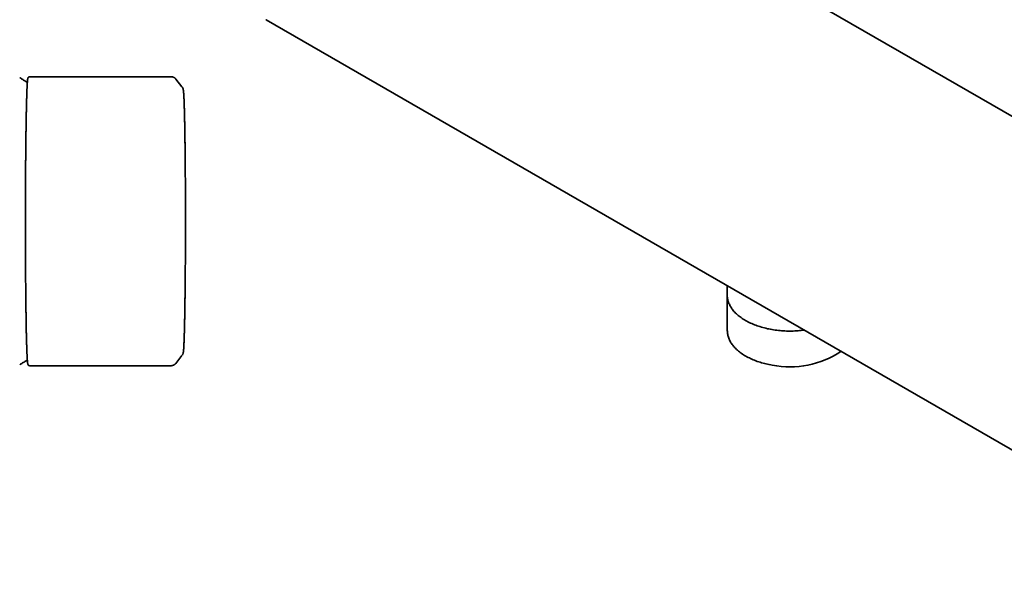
# Model space of a CAD drawing. Header units: millimetres. Extents: x 8 to 752, y 12 to 437.
# Tile 3 of 9: x 483 to 648, y 94 to 190. Entities that reach past the tile are written whole.
import ezdxf

# ---------------------------------------------------------------- set-up
doc = ezdxf.new("R2010")
doc.units = ezdxf.units.MM

msp = doc.modelspace()

# ---------------------------------------------------------------- linework, layer by layer
at = {"color": 7, "linetype": 'Continuous', "lineweight": 35}
for p, q in [((663.57, 165.86), (585.27, 211.06)), ((524.51, 190.13), (690.33, 94.41)), ((508.58, 180.61), (484.88, 180.61)), ((508.58, 180.6), (508.58, 180.6)), ((509.37, 180.22), (509.36, 180.23)), ((510.4, 178.93), (509.37, 180.22)), ((601.8, 145.52), (601.8, 143.98)), ((601.82, 143.59), (601.82, 138.01)), ((509.37, 132.49), (510.4, 133.8)), ((484.88, 132.11), (508.58, 132.11)), ((508.57, 132.11), (508.58, 132.11)), ((509.37, 132.49), (509.34, 132.46))]:
    msp.add_line(p, q, dxfattribs=at)
at = {"color": 7, "linetype": 'Continuous', "lineweight": 35, "flags": 128}
for points in [[(524.44, 190.18), (524.51, 190.13), (524.51, 190.13)], [(601.8, 143.98), (601.8, 143.82), (601.81, 143.67), (601.83, 143.51), (601.86, 143.35), (601.89, 143.19), (601.93, 143.03), (601.97, 142.88), (602.03, 142.72), (602.09, 142.57), (602.16, 142.41), (602.23, 142.26), (602.31, 142.11), (602.4, 141.96), (602.5, 141.81), (602.6, 141.66), (602.71, 141.52), (602.82, 141.37), (602.94, 141.23), (603.07, 141.09), (603.21, 140.95), (603.35, 140.82), (603.49, 140.68), (603.65, 140.55), (603.8, 140.42), (603.97, 140.29), (604.14, 140.17), (604.31, 140.05), (604.5, 139.93), (604.68, 139.81), (604.87, 139.7), (605.07, 139.59), (605.27, 139.48), (605.48, 139.37), (605.69, 139.27), (605.91, 139.17), (606.13, 139.08), (606.35, 138.99), (606.58, 138.9), (606.81, 138.81), (607.05, 138.73), (607.29, 138.66), (607.53, 138.58), (607.78, 138.51), (608.03, 138.45), (608.28, 138.38), (608.54, 138.32), (608.79, 138.27), (609.05, 138.22), (609.32, 138.17), (609.58, 138.13), (609.85, 138.09), (610.12, 138.05), (610.39, 138.02), (610.66, 138), (610.93, 137.97), (611.2, 137.95), (611.48, 137.94), (611.75, 137.93), (612.02, 137.92), (612.3, 137.92), (612.57, 137.92), (612.85, 137.93), (613.12, 137.94), (613.4, 137.95), (613.67, 137.97), (613.94, 138), (614.21, 138.02), (614.48, 138.05), (614.69, 138.08)], [(609.35, 132.2), (609.09, 132.25), (608.83, 132.3), (608.57, 132.36), (608.31, 132.41), (608.06, 132.48), (607.81, 132.54), (607.57, 132.61), (607.32, 132.69), (607.08, 132.76), (606.85, 132.84), (606.62, 132.93), (606.39, 133.02), (606.16, 133.11), (605.94, 133.2), (605.73, 133.3), (605.52, 133.4), (605.31, 133.5), (605.11, 133.61), (604.91, 133.72), (604.72, 133.83), (604.53, 133.95), (604.35, 134.07), (604.17, 134.19), (604, 134.31), (603.84, 134.44), (603.68, 134.57), (603.53, 134.7), (603.38, 134.83), (603.24, 134.97), (603.1, 135.11), (602.98, 135.25), (602.85, 135.39), (602.74, 135.53), (602.63, 135.68), (602.53, 135.83), (602.43, 135.97), (602.34, 136.12), (602.26, 136.28), (602.19, 136.43), (602.12, 136.58), (602.06, 136.74), (602, 136.89), (601.95, 137.05), (601.91, 137.2), (601.88, 137.36), (601.86, 137.52), (601.84, 137.68), (601.83, 137.83), (601.82, 137.99), (601.82, 138.01)]]:
    msp.add_lwpolyline(points, dxfattribs=at)
at = {"color": 7, "linetype": 'Continuous', "lineweight": 35}
msp.add_arc((612.37, 146.96), 15.06, 258.4386, 304.2943, dxfattribs=at)
for points, knots in [([(484.48, 179.63), (484.43, 179.67), (484.3, 179.76), (484.09, 179.9), (483.86, 180.05), (483.62, 180.2), (483.41, 180.34), (483.27, 180.43), (483.2, 180.47)], [0, 0, 0, 0, 0.133995, 0.314318, 0.494641, 0.674964, 0.855287, 1, 1, 1, 1]), ([(484.88, 180.61), (484.87, 180.61), (484.85, 180.61), (484.83, 180.6), (484.81, 180.6), (484.79, 180.59), (484.78, 180.59), (484.78, 180.59), (484.76, 180.58), (484.74, 180.57), (484.72, 180.56), (484.69, 180.54), (484.67, 180.52), (484.64, 180.5), (484.63, 180.47), (484.62, 180.46), (484.61, 180.44), (484.6, 180.42), (484.59, 180.41), (484.59, 180.4), (484.58, 180.39), (484.58, 180.38), (484.58, 180.37), (484.57, 180.36), (484.57, 180.35), (484.57, 180.34), (484.57, 180.33), (484.57, 180.33), (484.56, 180.32), (484.56, 180.32), (484.56, 180.31), (484.56, 180.3), (484.56, 180.29), (484.55, 180.28), (484.55, 180.27), (484.55, 180.25), (484.55, 180.23), (484.54, 180.21), (484.54, 180.18), (484.53, 180.15), (484.53, 180.12), (484.53, 180.1), (484.52, 180.08), (484.52, 180.06), (484.52, 180.05), (484.52, 180.04), (484.52, 180.03), (484.52, 180.02), (484.52, 180.01), (484.52, 180), (484.51, 180), (484.51, 179.99), (484.51, 179.99), (484.51, 179.98), (484.51, 179.98), (484.51, 179.98), (484.51, 179.97), (484.51, 179.97), (484.51, 179.96), (484.51, 179.94), (484.51, 179.93), (484.51, 179.91), (484.5, 179.89), (484.5, 179.87), (484.5, 179.84), (484.5, 179.81), (484.5, 179.78), (484.49, 179.74), (484.49, 179.7), (484.49, 179.65), (484.48, 179.61), (484.48, 179.55), (484.48, 179.5), (484.47, 179.43), (484.47, 179.37), (484.46, 179.28), (484.46, 179.18), (484.45, 179.06), (484.44, 178.93), (484.44, 178.8), (484.43, 178.65), (484.42, 178.5), (484.42, 178.34), (484.41, 178.16), (484.4, 177.97), (484.4, 177.77), (484.39, 177.56), (484.38, 177.34), (484.38, 177.13), (484.37, 176.91), (484.36, 176.68), (484.36, 176.45), (484.35, 176.2), (484.34, 175.95), (484.34, 175.68), (484.33, 175.39), (484.32, 175.09), (484.32, 174.77), (484.31, 174.44), (484.3, 174.11), (484.3, 173.78), (484.29, 173.45), (484.28, 173.12), (484.28, 172.77), (484.27, 172.42), (484.27, 172.05), (484.26, 171.69), (484.26, 171.33), (484.25, 170.97), (484.25, 170.61), (484.24, 170.24), (484.24, 169.86), (484.23, 169.46), (484.23, 169.04), (484.22, 168.62), (484.22, 168.19), (484.22, 167.76), (484.21, 167.33), (484.21, 166.9), (484.2, 166.48), (484.2, 166.08), (484.2, 165.68), (484.19, 165.29), (484.19, 164.9), (484.19, 164.51), (484.19, 164.12), (484.18, 163.72), (484.18, 163.31), (484.18, 162.9), (484.18, 162.49), (484.18, 162.09), (484.17, 161.7), (484.17, 161.3), (484.17, 160.9), (484.17, 160.5), (484.17, 160.1), (484.17, 159.7), (484.17, 159.31), (484.17, 158.92), (484.17, 158.51), (484.17, 158.08), (484.16, 157.63), (484.16, 157.19), (484.16, 156.76), (484.16, 156.34), (484.16, 155.92), (484.16, 155.52), (484.16, 155.12), (484.17, 154.7), (484.17, 154.23), (484.17, 153.73), (484.17, 153.23), (484.17, 152.73), (484.17, 152.23), (484.17, 151.74), (484.17, 151.25), (484.18, 150.77), (484.18, 150.29), (484.18, 149.81), (484.18, 149.33), (484.18, 148.86), (484.19, 148.42), (484.19, 148.02), (484.19, 147.65), (484.19, 147.28), (484.2, 146.9), (484.2, 146.5), (484.2, 146.1), (484.21, 145.69), (484.21, 145.28), (484.21, 144.87), (484.22, 144.46), (484.22, 144.06), (484.23, 143.67), (484.23, 143.29), (484.23, 142.9), (484.24, 142.51), (484.24, 142.12), (484.25, 141.74), (484.25, 141.35), (484.26, 140.97), (484.27, 140.59), (484.27, 140.23), (484.28, 139.86), (484.28, 139.51), (484.29, 139.16), (484.3, 138.82), (484.3, 138.49), (484.31, 138.16), (484.31, 137.84), (484.32, 137.53), (484.33, 137.23), (484.34, 136.94), (484.34, 136.66), (484.35, 136.39), (484.36, 136.13), (484.36, 135.88), (484.37, 135.65), (484.38, 135.43), (484.38, 135.22), (484.39, 135.03), (484.4, 134.86), (484.4, 134.7), (484.41, 134.56), (484.41, 134.42), (484.42, 134.28), (484.42, 134.15), (484.43, 134.03), (484.43, 133.92), (484.44, 133.81), (484.44, 133.71), (484.45, 133.62), (484.45, 133.53), (484.46, 133.44), (484.46, 133.37), (484.47, 133.29), (484.47, 133.23), (484.47, 133.16), (484.48, 133.1), (484.48, 133.05), (484.49, 133), (484.49, 132.94), (484.49, 132.89), (484.5, 132.85), (484.5, 132.8), (484.51, 132.76), (484.51, 132.73), (484.51, 132.71), (484.51, 132.7), (484.51, 132.69), (484.51, 132.68), (484.52, 132.67), (484.52, 132.65), (484.52, 132.64), (484.52, 132.62), (484.52, 132.6), (484.53, 132.59), (484.53, 132.57), (484.53, 132.54), (484.54, 132.51), (484.54, 132.49), (484.54, 132.47), (484.55, 132.45), (484.55, 132.44), (484.55, 132.42), (484.56, 132.41), (484.56, 132.4), (484.56, 132.38), (484.56, 132.38), (484.57, 132.37), (484.57, 132.36), (484.57, 132.35), (484.58, 132.34), (484.58, 132.32), (484.59, 132.31), (484.59, 132.3), (484.6, 132.29), (484.6, 132.27), (484.61, 132.26), (484.62, 132.25), (484.63, 132.24), (484.64, 132.22), (484.65, 132.21), (484.66, 132.2), (484.67, 132.19), (484.68, 132.18), (484.68, 132.18), (484.69, 132.17), (484.7, 132.17), (484.71, 132.16), (484.72, 132.15), (484.74, 132.14), (484.77, 132.13), (484.8, 132.12), (484.84, 132.11), (484.86, 132.11), (484.88, 132.11)], [0, 0, 0, 0, 0.0007647, 0.0013869, 0.0018158, 0.002135, 0.002368, 0.0025932, 0.0028167, 0.0036791, 0.0044291, 0.005161, 0.006497, 0.0077634, 0.0089722, 0.0102312, 0.0115753, 0.013004, 0.014007, 0.0150417, 0.0161082, 0.0172067, 0.0183229, 0.0193682, 0.0203278, 0.0212016, 0.0219897, 0.0226987, 0.0234262, 0.0242054, 0.0250362, 0.0259188, 0.0272167, 0.0285907, 0.0299558, 0.0313034, 0.0339044, 0.0364379, 0.0389845, 0.041666, 0.0444834, 0.047437, 0.0485796, 0.0497156, 0.0507608, 0.0517089, 0.0525599, 0.0533138, 0.0539706, 0.0545302, 0.0549976, 0.0553656, 0.0556342, 0.0558195, 0.0560049, 0.0562022, 0.0564115, 0.0570491, 0.0577776, 0.0587632, 0.0598775, 0.0611206, 0.0625953, 0.0642177, 0.0659879, 0.0679059, 0.0699716, 0.072185, 0.0745462, 0.0770552, 0.0797118, 0.0825162, 0.0854144, 0.088455, 0.0916381, 0.0949637, 0.1000305, 0.1051494, 0.1103136, 0.1155231, 0.1207779, 0.1260779, 0.1314232, 0.1373552, 0.1433421, 0.1493837, 0.1554801, 0.1616313, 0.1672708, 0.1729556, 0.1786857, 0.184461, 0.1902816, 0.1961475, 0.2020587, 0.2086133, 0.2152226, 0.2218868, 0.2286057, 0.2353795, 0.241585, 0.2478358, 0.2541319, 0.2604733, 0.2668599, 0.2732919, 0.2797692, 0.2857465, 0.2917619, 0.2978153, 0.3039069, 0.3100364, 0.316204, 0.3229135, 0.3295554, 0.3361296, 0.3426361, 0.349075, 0.3554461, 0.3617496, 0.3674683, 0.3731302, 0.3787353, 0.3842835, 0.3897748, 0.3952093, 0.4009564, 0.4066385, 0.4122556, 0.4178078, 0.423295, 0.4287172, 0.4340745, 0.4393668, 0.4448415, 0.4502449, 0.455577, 0.4608378, 0.4660273, 0.4711456, 0.4771934, 0.4831385, 0.488981, 0.4947209, 0.5003581, 0.5057948, 0.5111325, 0.5163712, 0.5215351, 0.5282221, 0.5349103, 0.5415998, 0.5482905, 0.5549824, 0.5615558, 0.5681304, 0.5747059, 0.5812825, 0.58786, 0.5944385, 0.6010178, 0.607598, 0.6127726, 0.6180004, 0.6232959, 0.6286592, 0.6345272, 0.6404742, 0.6465003, 0.6526055, 0.6587898, 0.6650533, 0.6710313, 0.6770796, 0.6831984, 0.6893875, 0.695647, 0.7019769, 0.7083772, 0.7148479, 0.7213811, 0.7279609, 0.7344679, 0.7410194, 0.7476152, 0.7542554, 0.7607, 0.7671858, 0.7737128, 0.7802812, 0.7868909, 0.7935419, 0.7998507, 0.8061962, 0.8125784, 0.8189974, 0.8254531, 0.8312355, 0.8370471, 0.8428879, 0.8487578, 0.8533903, 0.8580409, 0.8626678, 0.867196, 0.8717133, 0.8761262, 0.8804347, 0.8846389, 0.8887387, 0.8927342, 0.8966253, 0.9004038, 0.9040785, 0.9076493, 0.9111161, 0.914479, 0.9176808, 0.9207823, 0.9237835, 0.9266845, 0.9300074, 0.9331882, 0.936232, 0.9391547, 0.9419575, 0.9446402, 0.9455673, 0.9464791, 0.9473757, 0.9483183, 0.9493779, 0.9505545, 0.9517711, 0.9530917, 0.9545164, 0.9560406, 0.9576139, 0.9603146, 0.9631134, 0.9660106, 0.967764, 0.9695516, 0.971317, 0.9729882, 0.9746868, 0.9762751, 0.9777533, 0.9788374, 0.9798667, 0.9810022, 0.9819753, 0.9830389, 0.9841932, 0.9854016, 0.9865327, 0.9875751, 0.9885289, 0.9895054, 0.9903685, 0.9911404, 0.9918725, 0.992567, 0.9932243, 0.9938447, 0.9941898, 0.9945226, 0.9948433, 0.9951519, 0.9954739, 0.995874, 0.9964622, 0.9971686, 0.9979937, 0.9989374, 1, 1, 1, 1]), ([(509.36, 180.23), (509.36, 180.24), (509.35, 180.24), (509.34, 180.26), (509.32, 180.28), (509.31, 180.3), (509.29, 180.32), (509.26, 180.34), (509.24, 180.36), (509.21, 180.38), (509.19, 180.4), (509.16, 180.42), (509.14, 180.43), (509.12, 180.45), (509.08, 180.47), (509.04, 180.49), (508.99, 180.51), (508.93, 180.54), (508.86, 180.56), (508.79, 180.58), (508.72, 180.59), (508.65, 180.6), (508.6, 180.6), (508.58, 180.6)], [0, 0, 0, 0, 0.081014, 0.154975, 0.222126, 0.282721, 0.337052, 0.385495, 0.428563, 0.466977, 0.501759, 0.521471, 0.540724, 0.563033, 0.591578, 0.62632, 0.67209, 0.725201, 0.785286, 0.834585, 0.887127, 0.942454, 1, 1, 1, 1]), ([(510.95, 166.72), (510.94, 166.76), (510.94, 166.92), (510.94, 167.21), (510.94, 167.57), (510.93, 167.92), (510.93, 168.28), (510.93, 168.63), (510.92, 168.98), (510.92, 169.33), (510.91, 169.67), (510.91, 170.01), (510.9, 170.35), (510.9, 170.67), (510.89, 170.98), (510.89, 171.29), (510.88, 171.59), (510.88, 171.86), (510.88, 172.09), (510.87, 172.29), (510.87, 172.48), (510.86, 172.67), (510.86, 172.86), (510.86, 173.05), (510.85, 173.25), (510.85, 173.44), (510.84, 173.63), (510.84, 173.8), (510.84, 173.97), (510.83, 174.13), (510.83, 174.29), (510.83, 174.42), (510.82, 174.54), (510.82, 174.64), (510.82, 174.75), (510.81, 174.86), (510.81, 174.98), (510.81, 175.09), (510.81, 175.21), (510.8, 175.33), (510.8, 175.45), (510.79, 175.55), (510.79, 175.65), (510.79, 175.75), (510.79, 175.84), (510.78, 175.95), (510.78, 176.08), (510.77, 176.22), (510.77, 176.33), (510.77, 176.41), (510.76, 176.47), (510.76, 176.52), (510.76, 176.57), (510.76, 176.62), (510.76, 176.66), (510.75, 176.7), (510.75, 176.73), (510.75, 176.77), (510.75, 176.81), (510.75, 176.85), (510.75, 176.89), (510.74, 176.94), (510.74, 176.98), (510.74, 177.03), (510.74, 177.09), (510.73, 177.15), (510.73, 177.21), (510.73, 177.28), (510.72, 177.34), (510.72, 177.4), (510.72, 177.46), (510.71, 177.52), (510.71, 177.56), (510.71, 177.59), (510.71, 177.62), (510.7, 177.64), (510.7, 177.67), (510.7, 177.68), (510.7, 177.7), (510.7, 177.71), (510.7, 177.73), (510.7, 177.74), (510.7, 177.76), (510.69, 177.79), (510.69, 177.83), (510.69, 177.88), (510.68, 177.92), (510.68, 177.97), (510.68, 178.01), (510.67, 178.05), (510.67, 178.08), (510.67, 178.12), (510.66, 178.14), (510.66, 178.16), (510.66, 178.18), (510.66, 178.19), (510.66, 178.2), (510.66, 178.21), (510.66, 178.22), (510.65, 178.22), (510.65, 178.23), (510.65, 178.25), (510.65, 178.26), (510.65, 178.28), (510.64, 178.3), (510.64, 178.32), (510.64, 178.34), (510.63, 178.36), (510.63, 178.38), (510.63, 178.4), (510.62, 178.42), (510.62, 178.43), (510.62, 178.44), (510.62, 178.46), (510.61, 178.47), (510.61, 178.48), (510.61, 178.49), (510.61, 178.5), (510.6, 178.52), (510.6, 178.53), (510.59, 178.55), (510.59, 178.57), (510.58, 178.59), (510.58, 178.6), (510.57, 178.62), (510.57, 178.63), (510.56, 178.65), (510.55, 178.67), (510.54, 178.69), (510.53, 178.72), (510.52, 178.74), (510.5, 178.77), (510.49, 178.8), (510.47, 178.83), (510.46, 178.84), (510.46, 178.85), (510.45, 178.85)], [0, 0, 0, 0, 0.0056288, 0.0238718, 0.0419707, 0.0599257, 0.0777371, 0.0964715, 0.1150452, 0.1334833, 0.1519969, 0.1706343, 0.1893955, 0.207198, 0.2251107, 0.2431334, 0.2612662, 0.2795093, 0.2917059, 0.3039514, 0.3162457, 0.3285888, 0.3408298, 0.3527807, 0.3664924, 0.3798002, 0.392704, 0.4052037, 0.4172994, 0.428991, 0.4402785, 0.4511618, 0.4594295, 0.4675184, 0.4758709, 0.4845638, 0.4937644, 0.503318, 0.5132245, 0.5234842, 0.534097, 0.5426835, 0.551488, 0.5603427, 0.5690651, 0.5776552, 0.5916778, 0.6053329, 0.6186204, 0.624757, 0.6307829, 0.6365157, 0.6419239, 0.6470072, 0.6515913, 0.6558747, 0.6598575, 0.6638733, 0.6683094, 0.6731665, 0.6781316, 0.6834711, 0.6891849, 0.6952732, 0.7016419, 0.7099057, 0.7183205, 0.726886, 0.7356026, 0.7444701, 0.7534887, 0.7625927, 0.7680991, 0.77309, 0.7775655, 0.7815254, 0.7849696, 0.7878982, 0.7900073, 0.792383, 0.7950441, 0.7979908, 0.8012231, 0.8047409, 0.812818, 0.8213256, 0.8302463, 0.8392542, 0.8482247, 0.8560038, 0.8634579, 0.8706459, 0.8779362, 0.8811967, 0.8844732, 0.8875317, 0.8902956, 0.8922604, 0.8940576, 0.8960164, 0.898274, 0.9015798, 0.9053702, 0.9095394, 0.9136579, 0.9199349, 0.9259737, 0.9311104, 0.9359649, 0.9405305, 0.9447543, 0.9476045, 0.9502712, 0.9527903, 0.9551724, 0.9574175, 0.9596373, 0.9621484, 0.9652705, 0.9687595, 0.97233, 0.9758569, 0.9793409, 0.9809613, 0.9826119, 0.9843027, 0.9860415, 0.9878361, 0.9897973, 0.9913076, 0.9929823, 0.9948295, 0.996799, 0.9984538, 0.9996985, 1, 1, 1, 1]), ([(510.61, 134.42), (510.62, 134.42), (510.62, 134.43), (510.63, 134.45), (510.64, 134.49), (510.64, 134.53), (510.65, 134.58), (510.66, 134.64), (510.67, 134.7), (510.67, 134.77), (510.68, 134.85), (510.69, 134.94), (510.7, 135.04), (510.7, 135.15), (510.71, 135.28), (510.72, 135.41), (510.73, 135.55), (510.73, 135.71), (510.74, 135.87), (510.75, 136.04), (510.76, 136.22), (510.76, 136.41), (510.77, 136.6), (510.78, 136.79), (510.78, 137), (510.79, 137.21), (510.8, 137.43), (510.8, 137.65), (510.81, 137.87), (510.82, 138.1), (510.82, 138.33), (510.83, 138.59), (510.84, 138.85), (510.84, 139.14), (510.85, 139.43), (510.85, 139.73), (510.86, 140.04), (510.87, 140.36), (510.87, 140.68), (510.88, 141.01), (510.88, 141.34), (510.89, 141.66), (510.89, 142), (510.9, 142.33), (510.9, 142.68), (510.91, 143.02), (510.91, 143.36), (510.92, 143.7), (510.92, 144.05), (510.93, 144.4), (510.93, 144.76), (510.93, 145.15), (510.94, 145.55), (510.94, 145.96), (510.95, 146.38), (510.95, 146.79), (510.95, 147.22), (510.96, 147.64), (510.96, 148.07), (510.96, 148.49), (510.97, 148.91), (510.97, 149.33), (510.97, 149.75), (510.97, 150.17), (510.98, 150.59), (510.98, 151), (510.98, 151.41), (510.98, 151.82), (510.98, 152.23), (510.98, 152.66), (510.98, 153.11), (510.99, 153.57), (510.99, 154.03), (510.99, 154.5), (510.99, 154.96), (510.99, 155.43), (510.99, 155.9), (510.99, 156.36), (510.99, 156.81), (510.99, 157.25), (510.99, 157.7), (510.99, 158.14), (510.99, 158.58), (510.99, 159.02), (510.99, 159.44), (510.98, 159.85), (510.98, 160.27), (510.98, 160.68), (510.98, 161.1), (510.98, 161.54), (510.98, 162), (510.98, 162.45), (510.97, 162.89), (510.97, 163.34), (510.97, 163.78), (510.96, 164.22), (510.96, 164.65), (510.96, 165.06), (510.96, 165.47), (510.95, 165.87), (510.95, 166.27), (510.95, 166.66), (510.94, 167.05), (510.94, 167.42), (510.93, 167.78), (510.93, 168.13), (510.93, 168.49), (510.92, 168.85), (510.92, 169.21), (510.91, 169.59), (510.91, 169.96), (510.9, 170.32), (510.9, 170.68), (510.89, 171.03), (510.89, 171.38), (510.88, 171.71), (510.88, 172.03), (510.87, 172.34), (510.86, 172.64), (510.86, 172.93), (510.85, 173.22), (510.85, 173.5), (510.84, 173.76), (510.84, 174.01), (510.83, 174.26), (510.82, 174.5), (510.82, 174.74), (510.81, 174.98), (510.8, 175.23), (510.8, 175.46), (510.79, 175.69), (510.78, 175.9), (510.78, 176.11), (510.77, 176.31), (510.76, 176.5), (510.75, 176.68), (510.75, 176.84), (510.74, 177), (510.73, 177.14), (510.72, 177.28), (510.72, 177.41), (510.71, 177.53), (510.7, 177.63), (510.7, 177.73), (510.69, 177.83), (510.68, 177.91), (510.67, 177.99), (510.67, 178.07), (510.66, 178.13), (510.65, 178.19), (510.64, 178.23), (510.63, 178.27), (510.63, 178.29), (510.62, 178.3), (510.62, 178.31)], [0, 0, 0, 0, 0.006546, 0.013082, 0.019612, 0.026137, 0.03266, 0.039184, 0.045339, 0.0515, 0.057668, 0.063845, 0.070018, 0.076897, 0.083768, 0.090634, 0.097498, 0.104364, 0.111234, 0.118112, 0.125001, 0.131549, 0.138087, 0.144618, 0.151143, 0.157667, 0.164191, 0.170344, 0.176503, 0.182669, 0.188844, 0.195016, 0.201893, 0.208763, 0.215629, 0.222493, 0.229359, 0.23623, 0.243109, 0.249999, 0.256545, 0.263081, 0.26961, 0.276134, 0.282658, 0.289182, 0.295337, 0.301498, 0.307667, 0.313844, 0.320012, 0.326887, 0.333755, 0.34062, 0.347484, 0.354351, 0.361224, 0.368105, 0.374999, 0.381543, 0.388078, 0.394606, 0.401131, 0.407654, 0.414179, 0.420334, 0.426496, 0.432666, 0.438844, 0.445013, 0.451889, 0.458758, 0.465623, 0.472488, 0.479354, 0.486227, 0.493107, 0.5, 0.506547, 0.513085, 0.519615, 0.52614, 0.532664, 0.539188, 0.545342, 0.551502, 0.557669, 0.563845, 0.570018, 0.576896, 0.583767, 0.590633, 0.597497, 0.604363, 0.611234, 0.618112, 0.625001, 0.63155, 0.638088, 0.644618, 0.651144, 0.657667, 0.664191, 0.670345, 0.676504, 0.68267, 0.688845, 0.695016, 0.701894, 0.708764, 0.715629, 0.722493, 0.729359, 0.73623, 0.74311, 0.75, 0.756545, 0.763081, 0.76961, 0.776135, 0.782658, 0.789183, 0.795338, 0.801499, 0.807667, 0.813844, 0.820013, 0.826888, 0.833756, 0.840621, 0.847485, 0.854352, 0.861224, 0.868106, 0.874999, 0.881543, 0.888078, 0.894606, 0.90113, 0.907653, 0.914178, 0.920334, 0.926495, 0.932665, 0.938844, 0.945016, 0.951893, 0.958763, 0.965629, 0.972493, 0.979359, 0.986231, 0.99311, 1, 1, 1, 1]), ([(510.47, 133.9), (510.47, 133.9), (510.47, 133.9), (510.48, 133.91), (510.49, 133.93), (510.5, 133.95), (510.51, 133.98), (510.52, 134), (510.54, 134.03), (510.55, 134.05), (510.55, 134.07), (510.56, 134.09), (510.56, 134.1), (510.57, 134.11), (510.57, 134.12), (510.58, 134.13), (510.58, 134.15), (510.58, 134.16), (510.59, 134.17), (510.59, 134.18), (510.59, 134.2), (510.6, 134.21), (510.6, 134.23), (510.61, 134.24), (510.61, 134.26), (510.61, 134.27), (510.62, 134.29), (510.62, 134.31), (510.62, 134.32), (510.62, 134.33), (510.63, 134.34), (510.63, 134.35), (510.63, 134.37), (510.63, 134.38), (510.64, 134.4), (510.64, 134.41), (510.64, 134.43), (510.64, 134.45), (510.65, 134.47), (510.65, 134.48), (510.65, 134.5), (510.65, 134.52), (510.65, 134.54), (510.66, 134.55), (510.66, 134.57), (510.66, 134.59), (510.66, 134.62), (510.66, 134.64), (510.67, 134.66), (510.67, 134.68), (510.67, 134.71), (510.67, 134.73), (510.68, 134.75), (510.68, 134.78), (510.68, 134.8), (510.68, 134.82), (510.68, 134.85), (510.69, 134.89), (510.69, 134.93), (510.69, 134.97), (510.7, 135.02), (510.7, 135.06), (510.7, 135.1), (510.7, 135.15), (510.71, 135.2), (510.71, 135.26), (510.72, 135.32), (510.72, 135.39), (510.72, 135.46), (510.73, 135.53), (510.73, 135.61), (510.73, 135.67), (510.74, 135.72), (510.74, 135.75), (510.74, 135.78), (510.74, 135.82), (510.74, 135.85), (510.74, 135.89), (510.75, 135.92), (510.75, 135.96), (510.75, 135.99), (510.75, 136.02), (510.75, 136.04), (510.75, 136.05), (510.75, 136.07), (510.75, 136.08), (510.75, 136.09), (510.75, 136.11), (510.75, 136.12), (510.75, 136.15), (510.76, 136.18), (510.76, 136.21), (510.76, 136.25), (510.76, 136.3), (510.76, 136.34), (510.76, 136.4), (510.77, 136.45), (510.77, 136.5), (510.77, 136.55), (510.77, 136.61), (510.77, 136.67), (510.78, 136.74), (510.78, 136.81), (510.78, 136.88), (510.78, 136.97), (510.79, 137.06), (510.79, 137.15), (510.79, 137.24), (510.8, 137.33), (510.8, 137.42), (510.8, 137.5), (510.8, 137.57), (510.81, 137.64), (510.81, 137.7), (510.81, 137.76), (510.81, 137.8), (510.81, 137.85), (510.81, 137.89), (510.81, 137.92), (510.81, 137.97), (510.82, 138.04), (510.82, 138.13), (510.82, 138.21), (510.82, 138.3), (510.83, 138.4), (510.83, 138.5), (510.83, 138.61), (510.83, 138.72), (510.84, 138.85), (510.84, 138.98), (510.84, 139.16), (510.85, 139.39), (510.85, 139.67), (510.86, 139.95), (510.86, 140.22), (510.87, 140.51), (510.88, 140.8), (510.88, 141.09), (510.89, 141.38), (510.89, 141.68), (510.89, 141.99), (510.9, 142.3), (510.9, 142.63), (510.91, 142.96), (510.91, 143.32), (510.92, 143.7), (510.92, 144.09), (510.93, 144.48), (510.93, 144.82), (510.93, 145.11), (510.94, 145.34), (510.94, 145.57), (510.94, 145.8), (510.94, 146.02), (510.95, 146.24), (510.95, 146.44), (510.95, 146.64), (510.95, 146.85), (510.95, 147.06), (510.95, 147.27), (510.96, 147.48), (510.96, 147.67), (510.96, 147.79), (510.96, 147.85)], [0, 0, 0, 0, 0.000005, 0.000599, 0.00155, 0.002873, 0.00457, 0.006359, 0.008221, 0.009852, 0.011256, 0.012442, 0.013421, 0.014297, 0.015152, 0.017697, 0.020031, 0.021972, 0.023772, 0.025748, 0.027992, 0.030503, 0.03323, 0.036212, 0.039368, 0.042654, 0.046294, 0.049615, 0.052619, 0.055322, 0.057951, 0.060571, 0.063184, 0.06579, 0.069875, 0.073959, 0.078077, 0.082405, 0.086262, 0.090268, 0.094224, 0.098082, 0.101866, 0.105902, 0.110033, 0.114422, 0.11875, 0.122964, 0.127065, 0.132132, 0.136979, 0.14153, 0.145783, 0.149736, 0.153558, 0.157558, 0.163546, 0.169824, 0.176339, 0.183087, 0.189838, 0.196435, 0.202878, 0.209169, 0.217133, 0.225317, 0.233723, 0.242349, 0.251234, 0.259824, 0.268703, 0.277872, 0.281554, 0.285279, 0.28905, 0.292865, 0.296721, 0.300403, 0.30444, 0.308062, 0.311267, 0.314057, 0.316431, 0.318004, 0.319321, 0.320382, 0.321474, 0.322818, 0.324932, 0.327468, 0.330428, 0.33381, 0.337615, 0.341764, 0.346321, 0.351286, 0.356658, 0.36125, 0.366103, 0.371217, 0.376577, 0.381912, 0.388699, 0.395262, 0.401599, 0.409879, 0.417742, 0.425186, 0.432213, 0.438822, 0.444906, 0.450587, 0.455866, 0.460741, 0.464562, 0.468093, 0.471334, 0.474285, 0.476946, 0.479367, 0.485268, 0.49158, 0.497561, 0.50387, 0.510506, 0.517469, 0.524895, 0.53266, 0.540764, 0.549207, 0.557988, 0.575665, 0.593606, 0.609849, 0.626304, 0.642969, 0.659846, 0.675656, 0.691646, 0.707818, 0.724128, 0.740543, 0.757062, 0.773684, 0.792089, 0.81062, 0.829276, 0.848058, 0.866966, 0.877609, 0.888292, 0.898977, 0.909386, 0.919466, 0.929043, 0.938303, 0.947244, 0.955867, 0.965717, 0.975116, 0.984064, 0.992561, 1, 1, 1, 1]), ([(483.2, 132.25), (483.25, 132.28), (483.38, 132.36), (483.58, 132.49), (483.81, 132.64), (484.04, 132.79), (484.26, 132.94), (484.41, 133.04), (484.48, 133.09)], [0, 0, 0, 0, 0.109996, 0.290993, 0.47199, 0.652988, 0.833985, 1, 1, 1, 1]), ([(508.57, 132.11), (508.6, 132.11), (508.65, 132.11), (508.72, 132.12), (508.78, 132.13), (508.83, 132.14), (508.87, 132.15), (508.9, 132.16), (508.93, 132.18), (508.96, 132.19), (508.99, 132.2), (509.03, 132.22), (509.07, 132.24), (509.1, 132.26), (509.14, 132.28), (509.17, 132.3), (509.19, 132.32), (509.21, 132.33), (509.22, 132.34), (509.23, 132.35), (509.24, 132.36), (509.26, 132.37), (509.27, 132.38), (509.28, 132.4), (509.3, 132.41), (509.31, 132.43), (509.33, 132.44), (509.34, 132.45), (509.34, 132.46), (509.34, 132.46)], [0, 0, 0, 0, 0.067759, 0.129724, 0.185066, 0.233174, 0.266159, 0.294096, 0.31999, 0.346311, 0.37305, 0.41116, 0.450034, 0.488664, 0.522678, 0.552776, 0.577207, 0.596374, 0.612701, 0.630792, 0.65104, 0.673728, 0.708106, 0.7475, 0.792133, 0.852828, 0.921516, 0.998387, 1, 1, 1, 1])]:
    msp.add_open_spline(points, degree=3, knots=knots, dxfattribs=at)

doc.saveas('drawing.dxf')
